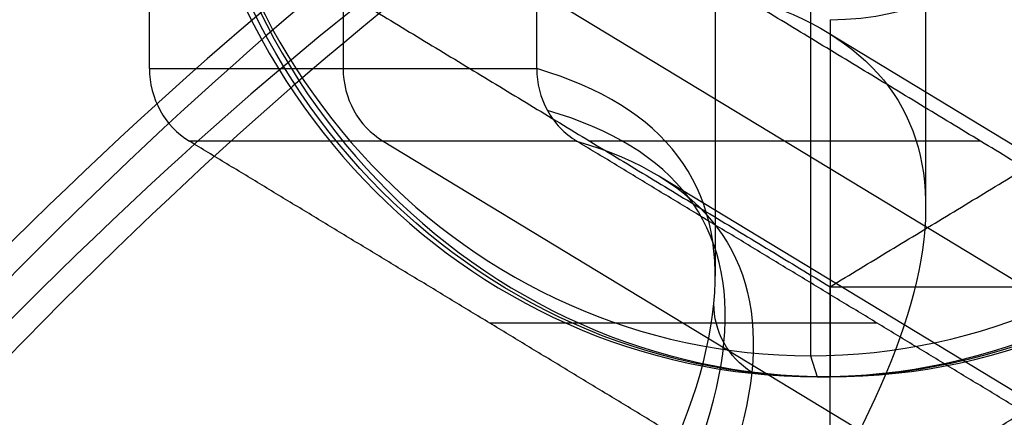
# Model space of a CAD drawing. Header units: millimetres. Extents: x -445 to 449, y -417 to 415.
# Tile 237 of 256: x 288 to 311, y -18 to -9. Entities that reach past the tile are written whole.
import ezdxf

# ---------------------------------------------------------------- set-up
doc = ezdxf.new("R2010")
doc.units = ezdxf.units.MM
doc.header["$MEASUREMENT"] = 0
doc.layers.add('Default', color=7, linetype='Continuous', true_color=0x000000)

msp = doc.modelspace()

# ---------------------------------------------------------------- linework, layer by layer
at = {"layer": 'Default', "color": 9, "true_color": 0xbfbfbf}
for p, q in [((304.25, 12.151, -806.037), (304.25, -15.051, -806.037)), ((309.25, 10.503, -806.037), (309.25, -13.403, -806.037)), ((295.403, 7.21, -751.042), (295.403, -10.11, -751.042)), ((306.516, -3.45, -730.12), (306.516, -16.95, -730.12)), ((300.201, -8.378, -749.631), (311.622, -15.306, -745.947)), ((306.977, -8.95, -731.548), (306.977, -17.45, -731.548)), ((306.912, -9.249, -775.347), (319.768, -17.048, -771.201)), ((290.798, -10.11, -736.767), (300.008, -10.11, -765.318)), ((300.959, -11.842, -765.011), (291.749, -11.842, -736.46)), ((296.354, -11.842, -750.735), (310.63, -20.502, -746.131)), ((310.556, -11.842, -762.188), (301.267, -11.842, -733.39)), ((302.909, -12.669, -775.802), (318.584, -22.178, -770.746)), ((306.977, -20.77, -731.548), (306.977, -15.306, -731.548)), ((308.097, -16.172, -762.709), (298.887, -16.172, -734.157)), ((306.516, -16.95, -730.12), (306.67, -17.45, -730.596)), ((306.67, -17.45, -730.596), (306.977, -17.45, -731.548))]:
    msp.add_line(p, q, dxfattribs=at)
at = {"layer": 'Default', "color": 9, "true_color": 0xbfbfbf, "extrusion": (-0.306996, -8.88178e-16, 0.951711)}
msp.add_circle((1.45, 67.571, -789.963), 16, dxfattribs=at)
at = {"layer": 'Default', "color": 9, "true_color": 0xbfbfbf, "extrusion": (-0.306996, 1.46153e-14, 0.951711)}
msp.add_arc((1.45, 67.571, -789.463), 16, 180, 0, dxfattribs=at)
at = {"layer": 'Default', "color": 9, "true_color": 0xbfbfbf, "extrusion": (-0.306996, -5.0176e-15, 0.951711)}
msp.add_arc((1.45, 67.571, -790.463), 16, 180, 360, dxfattribs=at)
at = {"layer": 'Default', "color": 9, "true_color": 0xbfbfbf, "extrusion": (-0.306996, 0, 0.951711)}
msp.add_arc((1.45, 67.571, -788.963), 15.5, 180, 0, dxfattribs=at)
at = {"layer": 'Default', "color": 9, "true_color": 0xbfbfbf, "extrusion": (-0.306996, -1.12585e-15, 0.951711)}
msp.add_arc((1.45, 67.571, -788.963), 15.5, 360, 180, dxfattribs=at)
at = {"layer": 'Default', "color": 9, "true_color": 0xbfbfbf, "extrusion": (0.825448, -0.493127, 0.274702)}
for centre, radius, start, end in [((80.523, -801.102, 52.106), 80, 21.21539, 169.11039), ((80.523, -801.102, 53.106), 81, 22.33024, 166.5581), ((80.523, -801.102, 54.106), 80, 19.89218, 169.28289), ((80.523, -801.102, 53.106), 79, 19.797, 169.15919)]:
    msp.add_arc(centre, radius, start, end, dxfattribs=at)
at = {"layer": 'Default', "color": 9, "true_color": 0xbfbfbf, "extrusion": (-0.306996, 6.76231e-15, 0.951711)}
msp.add_arc((1.45, 67.571, -789.463), 16, 360, 90, dxfattribs=at)
at = {"layer": 'Default', "color": 9, "true_color": 0xbfbfbf, "extrusion": (-0.306996, 2.00094e-14, 0.951711)}
msp.add_arc((1.45, 67.571, -790.463), 7.5, 360, 90, dxfattribs=at)
at = {"layer": 'Default', "color": 9, "true_color": 0xbfbfbf, "extrusion": (-0.306996, 1.5706e-14, 0.951711)}
msp.add_arc((1.45, 67.571, -790.463), 16, 0, 90, dxfattribs=at)
at = {"layer": 'Default', "color": 9, "true_color": 0xbfbfbf, "extrusion": (-0.306996, 1.32408e-12, 0.951711)}
msp.add_arc((10.11, 52.571, -790.463), 2, 270, 330, dxfattribs=at)
at = {"layer": 'Default', "color": 9, "true_color": 0xbfbfbf, "extrusion": (-0.306996, 5.32907e-15, 0.951711)}
msp.add_arc((10.11, 52.571, -805.463), 2, 270, 330, dxfattribs=at)
at = {"layer": 'Default', "color": 9, "true_color": 0xbfbfbf}
for points, degree in [([(290.798, -10.11, -736.767), (290.798, -1.45, -736.767), (290.798, 7.21, -736.767)], 2), ([(300.008, -10.11, -765.318), (300.008, -1.45, -765.318), (300.008, 7.21, -765.318)], 2), ([(372.841, -1.45, -935.733), (325.753, -26.494, -931.053), (278.665, -51.538, -926.373)], 2), ([(295.556, -8.378, -735.232), (301.267, -11.842, -733.39), (306.977, -15.306, -731.548)], 2), ([(316.266, -15.306, -760.346), (310.556, -11.842, -762.188), (304.846, -8.378, -764.03)], 2), ([(306.977, -15.306, -731.548), (312.687, -11.842, -729.706), (318.397, -8.378, -727.864)], 2), ([(300.008, -10.11, -765.318), (300.008, -10.112, -765.318), (300.008, -10.114, -765.318), (300.008, -10.116, -765.318)], 3), ([(306.025, -20.502, -731.855), (298.887, -16.172, -734.157), (291.749, -11.842, -736.46)], 2), ([(300.954, -11.839, -765.013), (300.956, -11.84, -765.012), (300.958, -11.841, -765.012), (300.959, -11.842, -765.011)], 3), ([(315.235, -20.502, -760.406), (308.097, -16.172, -762.709), (300.959, -11.842, -765.011)], 2), ([(307.929, -20.502, -731.241), (315.066, -16.172, -728.938), (322.204, -11.842, -726.636)], 2), ([(306.977, -15.306, -731.548), (311.622, -15.306, -745.947), (316.266, -15.306, -760.346)], 2), ([(305.116, -17.346, -809.302), (304.841, -17.168, -809.331), (304.384, -16.676, -809.415), (304.216, -16.031, -809.532), (304.215, -15.708, -809.593)], 3)]:
    msp.add_open_spline(points, degree=degree, dxfattribs=at)
for points, knots in [([(304.846, -8.378, -764.03), (307.746, -9.209, -777.708), (309.19, -10.859, -791.499), (309.307, -15.64, -818.833), (307.977, -18.776, -832.404), (302.729, -26.33, -858.752), (298.839, -30.717, -871.446), (288.871, -40.463, -895.531), (282.792, -45.822, -906.921), (275.808, -51.538, -917.515)], [709.935271, 709.935271, 709.935271, 709.935271, 752.393422, 752.393422, 794.836466, 794.836466, 837.156729, 837.156729, 879.495751, 879.495751, 879.495751, 879.495751]), ([(271.718, -52.552, -914.635), (283.97, -42.418, -896.02), (299.078, -27.854, -861.509), (305.896, -14.78, -809.622), (303.07, -11.019, -779.856), (300.008, -10.116, -765.318)], [-189.353565, -189.353565, -189.353565, -189.353565, -118.576341, -71.391515, -24.206688, -24.206688, -24.206688, -24.206688]), ([(300.008, -10.116, -765.318), (300.005, -10.464, -765.308), (300.093, -10.81, -765.273), (300.423, -11.41, -765.167), (300.665, -11.665, -765.095), (300.954, -11.839, -765.013)], [-7.355431, -7.355431, -7.355431, -7.355431, -6.289077, -6.289077, -5.222526, -5.222526, -5.222526, -5.222526]), ([(271.943, -53.123, -914.475), (284.211, -43.078, -895.837), (299.324, -28.653, -861.303), (306.134, -15.721, -809.452), (303.314, -12.003, -779.731), (300.258, -11.11, -765.22)], [0, 0, 0, 0, 70.213784, 117.022973, 163.815808, 163.815808, 163.815808, 163.815808]), ([(300.954, -11.839, -765.013), (304.009, -12.728, -779.553), (306.804, -16.433, -809.329), (299.878, -29.31, -861.251), (284.65, -43.655, -895.801), (272.314, -53.636, -914.442)], [-1314.671432, -1314.671432, -1314.671432, -1314.671432, -1267.486613, -1220.301783, -1149.524555, -1149.524555, -1149.524555, -1149.524555])]:
    msp.add_open_spline(points, degree=3, knots=knots, dxfattribs=at)

doc.saveas('drawing.dxf')
